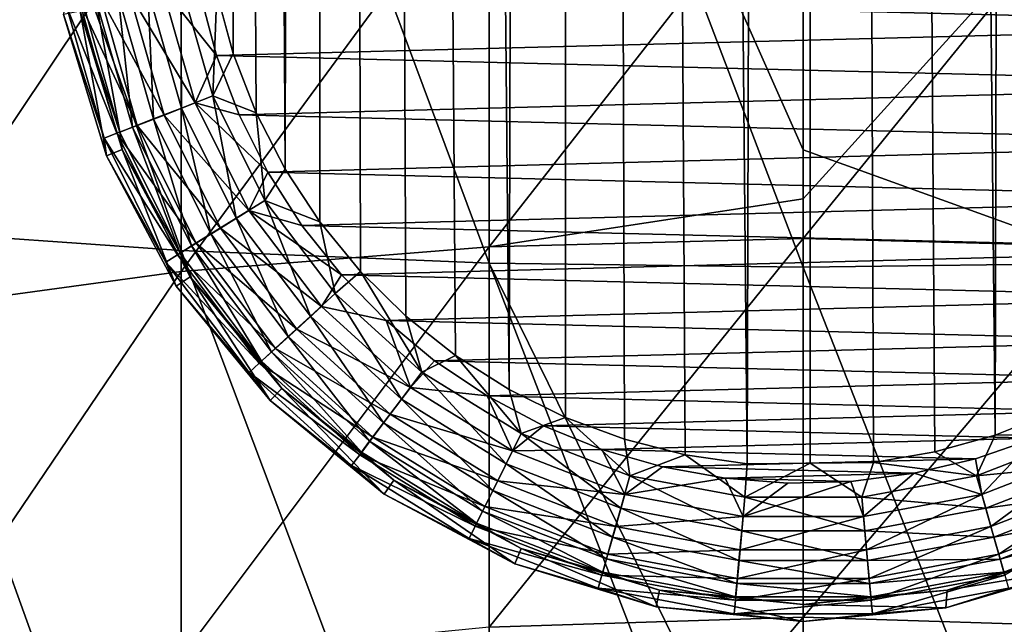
# Model space of a CAD drawing. Header units: metres. Extents: x -24 to 24, y -127 to 24.
# Tile 9 of 49: x -4.26 to 1.09, y -90.11 to -86.83. Entities that reach past the tile are written whole.
import ezdxf

# ---------------------------------------------------------------- set-up
doc = ezdxf.new("R2010")
doc.units = ezdxf.units.M
doc.layers.add('solid_12421051_071', color=7, linetype='CONTINUOUS')

msp = doc.modelspace()

# ---------------------------------------------------------------- linework, layer by layer
at = {"layer": 'solid_12421051_071'}
for points in [[(-1.597578, -88.83783, 173.498398), (-1.318603, 19.986082, 173.498917), (-2.639591, 19.855038, 173.495651)], [(-1.597578, -88.83783, 173.498398), (-1.291442, -88.990067, 173.498962), (-1.318603, 19.986082, 173.498917)], [(-0.305914, -89.241882, 173.499939), (0.014696, 19.985081, 173.498886), (-1.318603, 19.986082, 173.498917)], [(-0.641145, -89.192856, 173.499741), (-0.305914, -89.241882, 173.499939), (-1.318603, 19.986082, 173.498917)], [(-0.972105, -89.108276, 173.499405), (-0.641145, -89.192856, 173.499741), (-1.318603, 19.986082, 173.498917)], [(-1.291442, -88.990067, 173.498962), (-0.972105, -89.108276, 173.499405), (-1.318603, 19.986082, 173.498917)], [(-0.305914, -89.241882, 173.499939), (0.037328, -89.237907, 173.499924), (0.014696, 19.985081, 173.498886)], [(1.041759, -89.085258, 173.499329), (1.347994, 19.984081, 173.498871), (0.014696, 19.985081, 173.498886)], [(0.713882, -89.177353, 173.49968), (1.041759, -89.085258, 173.499329), (0.014696, 19.985081, 173.498886)], [(0.38057, -89.233932, 173.499908), (0.713882, -89.177353, 173.49968), (0.014696, 19.985081, 173.498886)], [(0.037328, -89.237907, 173.499924), (0.38057, -89.233932, 173.499908), (0.014696, 19.985081, 173.498886)], [(1.041759, -89.085258, 173.499329), (1.355887, -88.961349, 173.498856), (1.347994, 19.984081, 173.498871)], [(-2.815412, -87.64093, 173.495041), (-2.639591, 19.855038, 173.495651), (-3.259604, -22.351816, 173.493362)], [(-2.815412, -87.64093, 173.495041), (-2.626993, -87.927307, 173.495682), (-2.639591, 19.855038, 173.495651)], [(-1.890448, -88.652382, 173.497772), (-1.597578, -88.83783, 173.498398), (-2.639591, 19.855038, 173.495651)], [(-2.159515, -88.439171, 173.497086), (-1.890448, -88.652382, 173.497772), (-2.639591, 19.855038, 173.495651)], [(-2.405961, -88.195961, 173.496384), (-2.159515, -88.439171, 173.497086), (-2.639591, 19.855038, 173.495651)], [(-2.626993, -87.927307, 173.495682), (-2.405961, -88.195961, 173.496384), (-2.639591, 19.855038, 173.495651)], [(-2.97338, -87.333168, 173.494476), (-2.815412, -87.64093, 173.495041), (-3.259604, -22.351816, 173.493362)], [(-3.098186, -87.011803, 173.494003), (-2.97338, -87.333168, 173.494476), (-3.259604, -22.351816, 173.493362)], [(-3.186819, -86.68412, 173.493652), (-3.098186, -87.011803, 173.494003), (-3.259604, -22.351816, 173.493362)], [(-3.380791, -88.082542, 127.376251), (-3.380791, -83.658752, 128.004242), (-4.98498, -83.602608, 127.408554)], [(-3.380791, -88.082542, 127.376251), (-4.98498, -83.602608, 127.408554), (-4.98498, -87.970688, 126.788467)], [(-1.707778, -88.150581, 127.73378), (-1.707778, -83.692909, 128.366577), (-3.380791, -83.658752, 128.004242)], [(-1.707778, -88.150581, 127.73378), (-3.380791, -83.658752, 128.004242), (-3.380791, -88.082542, 127.376251)], [(-1.707778, -83.692909, 128.366577), (0, -87.53511, 127.970772), (0, -83.704369, 128.48819)], [(-1.707778, -83.692909, 128.366577), (0, -88.173416, 127.853767), (0, -87.53511, 127.970772)], [(-1.707778, -88.150581, 127.73378), (0, -88.173416, 127.853767), (-1.707778, -83.692909, 128.366577)], [(1.707778, -88.150581, 127.73378), (1.707778, -83.692909, 128.366577), (0, -83.704369, 128.48819)], [(0, -87.53511, 127.970772), (1.707778, -88.150581, 127.73378), (0, -83.704369, 128.48819)], [(-1.707778, -85.915558, 103.868492), (-1.707778, -88.062187, 103.135231), (-3.380791, -88.195892, 103.473717)], [(-3.380791, -86.016876, 104.218048), (-1.707778, -85.915558, 103.868492), (-3.380791, -88.195892, 103.473717)], [(-1.707778, -88.062187, 103.135231), (0, -85.881554, 103.751183), (0, -87.800827, 103.105927)], [(-1.707778, -85.915558, 103.868492), (0, -85.881554, 103.751183), (-1.707778, -88.062187, 103.135231)], [(0, -85.881554, 103.751183), (1.707778, -85.915558, 103.868492), (0, -87.800827, 103.105927)], [(1.707778, -85.915558, 103.868492), (1.707778, -88.062187, 103.135231), (0, -88.017311, 103.021629)], [(1.707778, -85.915558, 103.868492), (0, -88.017311, 103.021629), (0, -87.800827, 103.105927)], [(-3.380791, -86.016876, 104.218048), (-3.380791, -88.195892, 103.473717), (-4.98498, -88.41571, 104.030205)], [(-4.98498, -86.183449, 104.792725), (-3.380791, -86.016876, 104.218048), (-4.98498, -88.41571, 104.030205)], [(3.306764, -86.51767, 161.5), (3.236441, -86.855606, 161.5), (-3.275068, -86.693214, 161.5)], [(-3.562071, -86.665375, 173.397568), (-3.722049, -86.695374, 173.274323), (-3.530812, -87.367241, 173.275177)], [(-3.482985, -86.651085, 161.525833), (-3.304044, -87.279991, 161.525833), (-3.661778, -86.684502, 161.601669)], [(-3.382372, -86.631729, 173.470581), (-3.562071, -86.665375, 173.397568), (-3.379054, -87.308258, 173.398361)], [(-3.379054, -87.308258, 173.398361), (-3.562071, -86.665375, 173.397568), (-3.530812, -87.367241, 173.275177)], [(-3.482985, -86.651085, 161.525833), (-3.275068, -86.693214, 161.5), (-3.187974, -87.023132, 161.5)], [(-3.482985, -86.651085, 161.525833), (-3.187974, -87.023132, 161.5), (-3.304044, -87.279991, 161.525833)], [(-3.208589, -87.242104, 173.471298), (-3.186819, -86.68412, 173.493652), (-3.382372, -86.631729, 173.470581)], [(-3.208589, -87.242104, 173.471298), (-3.382372, -86.631729, 173.470581), (-3.379054, -87.308258, 173.398361)], [(-3.814983, -86.713142, 161.722275), (-3.618986, -87.402, 161.722275), (-3.932022, -86.735023, 161.879303)], [(-3.843425, -86.718185, 173.111725), (-3.915443, -86.731781, 172.928986), (-3.714268, -87.438835, 172.929916)], [(-3.722049, -86.695374, 173.274323), (-3.843425, -86.718185, 173.111725), (-3.645951, -87.412094, 173.112625)], [(-3.645951, -87.412094, 173.112625), (-3.843425, -86.718185, 173.111725), (-3.714268, -87.438835, 172.929916)], [(-3.661778, -86.684502, 161.601669), (-3.473652, -87.345703, 161.601669), (-3.814983, -86.713142, 161.722275)], [(-3.473652, -87.345703, 161.601669), (-3.618986, -87.402, 161.722275), (-3.814983, -86.713142, 161.722275)], [(-3.530812, -87.367241, 173.275177), (-3.722049, -86.695374, 173.274323), (-3.645951, -87.412094, 173.112625)], [(-3.304044, -87.279991, 161.525833), (-3.473652, -87.345703, 161.601669), (-3.661778, -86.684502, 161.601669)], [(3.236441, -86.855606, 161.5), (-3.187974, -87.023132, 161.5), (-3.275068, -86.693214, 161.5)], [(-3.208589, -87.242104, 173.471298), (-3.098186, -87.011803, 173.494003), (-3.186819, -86.68412, 173.493652)], [(-4.004813, -86.748627, 162.06192), (-3.799063, -87.471764, 162.06192), (-4.019376, -86.799507, 162.256546)], [(-3.932022, -86.735023, 161.879303), (-3.730011, -87.445015, 161.879303), (-4.004813, -86.748627, 162.06192)], [(-3.730011, -87.445015, 161.879303), (-3.799063, -87.471764, 162.06192), (-4.004813, -86.748627, 162.06192)], [(-3.618986, -87.402, 161.722275), (-3.730011, -87.445015, 161.879303), (-3.932022, -86.735023, 161.879303)], [(-3.714268, -87.438835, 172.929916), (-3.915443, -86.731781, 172.928986), (-3.929556, -86.781631, 172.750595)], [(-3.929556, -86.781631, 172.750595), (-4.019376, -86.799507, 162.256546), (-3.786169, -87.568283, 162.256546)], [(-3.799063, -87.471764, 162.06192), (-3.786169, -87.568283, 162.256546), (-4.019376, -86.799507, 162.256546)], [(-3.701556, -87.533226, 172.75148), (-3.929556, -86.781631, 172.750595), (-3.786169, -87.568283, 162.256546)], [(-3.714268, -87.438835, 172.929916), (-3.929556, -86.781631, 172.750595), (-3.701556, -87.533226, 172.75148)], [(3.236441, -86.855606, 161.5), (3.133017, -87.180756, 161.5), (-3.187974, -87.023132, 161.5)], [(-3.304044, -87.279991, 161.525833), (-3.187974, -87.023132, 161.5), (-3.065471, -87.345108, 161.5)], [(-3.208589, -87.242104, 173.471298), (-2.97338, -87.333168, 173.494476), (-3.098186, -87.011803, 173.494003)], [(3.133017, -87.180756, 161.5), (-3.065471, -87.345108, 161.5), (-3.187974, -87.023132, 161.5)], [(3.133017, -87.180756, 161.5), (2.994625, -87.496208, 161.5), (-3.065471, -87.345108, 161.5)], [(-3.208589, -87.242104, 173.471298), (-3.379054, -87.308258, 173.398361), (-3.081024, -87.906227, 173.399551)], [(-2.925594, -87.809837, 173.472382), (-2.97338, -87.333168, 173.494476), (-3.208589, -87.242104, 173.471298)], [(-2.925594, -87.809837, 173.472382), (-3.208589, -87.242104, 173.471298), (-3.081024, -87.906227, 173.399551)], [(-3.379054, -87.308258, 173.398361), (-3.530812, -87.367241, 173.275177), (-3.219397, -87.992172, 173.276459)], [(-3.304044, -87.279991, 161.525833), (-3.012588, -87.865318, 161.525833), (-3.473652, -87.345703, 161.601669)], [(-3.081024, -87.906227, 173.399551), (-3.379054, -87.308258, 173.398361), (-3.219397, -87.992172, 173.276459)], [(-3.304044, -87.279991, 161.525833), (-3.065471, -87.345108, 161.5), (-2.909267, -87.655952, 161.5)], [(-3.304044, -87.279991, 161.525833), (-2.909267, -87.655952, 161.5), (-3.012588, -87.865318, 161.525833)], [(-3.530812, -87.367241, 173.275177), (-3.645951, -87.412094, 173.112625), (-3.324381, -88.057526, 173.113983)], [(-3.473652, -87.345703, 161.601669), (-3.167235, -87.961067, 161.601669), (-3.618986, -87.402, 161.722275)], [(-3.219397, -87.992172, 173.276459), (-3.530812, -87.367241, 173.275177), (-3.324381, -88.057526, 173.113983)], [(-3.012588, -87.865318, 161.525833), (-3.167235, -87.961067, 161.601669), (-3.473652, -87.345703, 161.601669)], [(2.994625, -87.496208, 161.5), (-2.909267, -87.655952, 161.5), (-3.065471, -87.345108, 161.5)], [(-2.925594, -87.809837, 173.472382), (-2.815412, -87.64093, 173.495041), (-2.97338, -87.333168, 173.494476)], [(-3.618986, -87.402, 161.722275), (-3.299748, -88.043121, 161.722275), (-3.730011, -87.445015, 161.879303)], [(-3.645951, -87.412094, 173.112625), (-3.714268, -87.438835, 172.929916), (-3.386672, -88.096481, 172.93132)], [(-3.324381, -88.057526, 173.113983), (-3.645951, -87.412094, 173.112625), (-3.386672, -88.096481, 172.93132)], [(-3.167235, -87.961067, 161.601669), (-3.299748, -88.043121, 161.722275), (-3.618986, -87.402, 161.722275)], [(-3.730011, -87.445015, 161.879303), (-3.40098, -88.105797, 161.879303), (-3.799063, -87.471764, 162.06192)], [(-3.799063, -87.471764, 162.06192), (-3.463941, -88.144783, 162.06192), (-3.786169, -87.568283, 162.256546)], [(-3.40098, -88.105797, 161.879303), (-3.463941, -88.144783, 162.06192), (-3.799063, -87.471764, 162.06192)], [(-3.299748, -88.043121, 161.722275), (-3.40098, -88.105797, 161.879303), (-3.730011, -87.445015, 161.879303)], [(-3.386672, -88.096481, 172.93132), (-3.714268, -87.438835, 172.929916), (-3.701556, -87.533226, 172.75148)], [(2.994625, -87.496208, 161.5), (2.823132, -87.798866, 161.5), (-2.909267, -87.655952, 161.5)], [(-3.701556, -87.533226, 172.75148), (-3.786169, -87.568283, 162.256546), (-3.407462, -88.276794, 162.256546)], [(-3.463941, -88.144783, 162.06192), (-3.407462, -88.276794, 162.256546), (-3.786169, -87.568283, 162.256546)], [(-3.331309, -88.225899, 172.752426), (-3.701556, -87.533226, 172.75148), (-3.407462, -88.276794, 162.256546)], [(-3.386672, -88.096481, 172.93132), (-3.701556, -87.533226, 172.75148), (-3.331309, -88.225899, 172.752426)], [(0, -87.53511, 127.970772), (0, -88.173416, 127.853767), (1.707778, -88.150581, 127.73378)], [(-3.012588, -87.865318, 161.525833), (-2.909267, -87.655952, 161.5), (-2.724487, -87.946053, 161.5)], [(-2.925594, -87.809837, 173.472382), (-2.626993, -87.927307, 173.495682), (-2.815412, -87.64093, 173.495041)], [(2.823132, -87.798866, 161.5), (-2.724487, -87.946053, 161.5), (-2.909267, -87.655952, 161.5)], [(-2.925594, -87.809837, 173.472382), (-3.081024, -87.906227, 173.399551), (-2.678088, -88.439453, 173.400986)], [(-2.542986, -88.316093, 173.473679), (-2.626993, -87.927307, 173.495682), (-2.925594, -87.809837, 173.472382)], [(-2.542986, -88.316093, 173.473679), (-2.925594, -87.809837, 173.472382), (-2.678088, -88.439453, 173.400986)], [(2.823132, -87.798866, 161.5), (2.624133, -88.079391, 161.5), (-2.724487, -87.946053, 161.5)], [(-1.707778, -88.062187, 103.135231), (0, -87.800827, 103.105927), (0, -88.017311, 103.021629)], [(-3.012588, -87.865318, 161.525833), (-2.618542, -88.387115, 161.525833), (-3.167235, -87.961067, 161.601669)], [(-3.012588, -87.865318, 161.525833), (-2.724487, -87.946053, 161.5), (-2.510283, -88.214722, 161.5)], [(-3.012588, -87.865318, 161.525833), (-2.510283, -88.214722, 161.5), (-2.618542, -88.387115, 161.525833)], [(-3.081024, -87.906227, 173.399551), (-3.219397, -87.992172, 173.276459), (-2.798365, -88.549438, 173.278015)], [(-2.678088, -88.439453, 173.400986), (-3.081024, -87.906227, 173.399551), (-2.798365, -88.549438, 173.278015)], [(2.624133, -88.079391, 161.5), (-2.510283, -88.214722, 161.5), (-2.724487, -87.946053, 161.5)], [(-2.542986, -88.316093, 173.473679), (-2.405961, -88.195961, 173.496384), (-2.626993, -87.927307, 173.495682)], [(-4.98498, -87.970688, 126.788467), (-4.98498, -92.261208, 125.760811), (-3.380791, -92.42778, 126.335487)], [(-3.380791, -88.082542, 127.376251), (-4.98498, -87.970688, 126.788467), (-3.380791, -92.42778, 126.335487)], [(-3.219397, -87.992172, 173.276459), (-3.324381, -88.057526, 173.113983), (-2.889619, -88.633064, 173.115631)], [(-3.167235, -87.961067, 161.601669), (-2.752961, -88.509659, 161.601669), (-3.299748, -88.043121, 161.722275)], [(-2.798365, -88.549438, 173.278015), (-3.219397, -87.992172, 173.276459), (-2.889619, -88.633064, 173.115631)], [(-2.618542, -88.387115, 161.525833), (-2.752961, -88.509659, 161.601669), (-3.167235, -87.961067, 161.601669)], [(-3.299748, -88.043121, 161.722275), (-2.868142, -88.614655, 161.722275), (-3.40098, -88.105797, 161.879303)], [(-3.324381, -88.057526, 173.113983), (-3.386672, -88.096481, 172.93132), (-2.943764, -88.68293, 172.933014)], [(-1.707778, -88.062187, 103.135231), (-1.707778, -90.13044, 102.20356), (-3.380791, -90.295357, 102.528)], [(-3.380791, -88.195892, 103.473717), (-1.707778, -88.062187, 103.135231), (-3.380791, -90.295357, 102.528)], [(-2.889619, -88.633064, 173.115631), (-3.324381, -88.057526, 173.113983), (-2.943764, -88.68293, 172.933014)], [(-2.752961, -88.509659, 161.601669), (-2.868142, -88.614655, 161.722275), (-3.299748, -88.043121, 161.722275)], [(-1.707778, -90.13044, 102.20356), (0, -88.017311, 103.021629), (0, -90.075096, 102.094681)], [(-1.707778, -88.062187, 103.135231), (0, -88.017311, 103.021629), (-1.707778, -90.13044, 102.20356)], [(1.707778, -88.062187, 103.135231), (0, -90.075096, 102.094681), (0, -88.017311, 103.021629)], [(1.707778, -88.062187, 103.135231), (1.707778, -90.13044, 102.20356), (0, -90.075096, 102.094681)], [(-3.40098, -88.105797, 161.879303), (-2.956133, -88.69487, 161.879303), (-3.463941, -88.144783, 162.06192)], [(-2.868142, -88.614655, 161.722275), (-2.956133, -88.69487, 161.879303), (-3.40098, -88.105797, 161.879303)], [(-2.943764, -88.68293, 172.933014), (-3.386672, -88.096481, 172.93132), (-3.331309, -88.225899, 172.752426)], [(-3.380791, -88.082542, 127.376251), (-3.380791, -92.42778, 126.335487), (-1.707778, -92.529099, 126.685043)], [(-1.707778, -88.150581, 127.73378), (-3.380791, -88.082542, 127.376251), (-1.707778, -92.529099, 126.685043)], [(2.624133, -88.079391, 161.5), (2.396815, -88.337051, 161.5), (-2.510283, -88.214722, 161.5)], [(-3.463941, -88.144783, 162.06192), (-3.010858, -88.744759, 162.06192), (-3.407462, -88.276794, 162.256546)], [(-2.956133, -88.69487, 161.879303), (-3.010858, -88.744759, 162.06192), (-3.463941, -88.144783, 162.06192)], [(-1.707778, -88.150581, 127.73378), (0, -92.563103, 126.802361), (0, -91.623314, 127.064438)], [(-1.707778, -88.150581, 127.73378), (-1.707778, -92.529099, 126.685043), (0, -92.563103, 126.802361)], [(-1.707778, -88.150581, 127.73378), (0, -91.623314, 127.064438), (0, -88.173416, 127.853767)], [(1.707778, -88.150581, 127.73378), (0, -88.173416, 127.853767), (1.707778, -92.529099, 126.685043)], [(-3.380791, -88.195892, 103.473717), (-3.380791, -90.295357, 102.528), (-4.98498, -90.566475, 103.061378)], [(-4.98498, -88.41571, 104.030205), (-3.380791, -88.195892, 103.473717), (-4.98498, -90.566475, 103.061378)], [(-2.618542, -88.387115, 161.525833), (-2.510283, -88.214722, 161.5), (-2.267503, -88.462662, 161.5)], [(-2.073712, -88.743538, 173.475037), (-2.405961, -88.195961, 173.496384), (-2.542986, -88.316093, 173.473679)], [(2.396815, -88.337051, 161.5), (-2.267503, -88.462662, 161.5), (-2.510283, -88.214722, 161.5)], [(-2.073712, -88.743538, 173.475037), (-2.159515, -88.439171, 173.497086), (-2.405961, -88.195961, 173.496384)], [(0, -88.173416, 127.853767), (0, -91.623314, 127.064438), (1.707778, -92.529099, 126.685043)], [(-3.331309, -88.225899, 172.752426), (-3.407462, -88.276794, 162.256546), (-2.897809, -88.897812, 162.256546)], [(-3.010858, -88.744759, 162.06192), (-2.897809, -88.897812, 162.256546), (-3.407462, -88.276794, 162.256546)], [(-2.833042, -88.833023, 172.753403), (-3.331309, -88.225899, 172.752426), (-2.897809, -88.897812, 162.256546)], [(-2.943764, -88.68293, 172.933014), (-3.331309, -88.225899, 172.752426), (-2.833042, -88.833023, 172.753403)], [(-2.542986, -88.316093, 173.473679), (-2.678088, -88.439453, 173.400986), (-2.183883, -88.889664, 173.402466)], [(-2.073712, -88.743538, 173.475037), (-2.542986, -88.316093, 173.473679), (-2.183883, -88.889664, 173.402466)], [(2.396815, -88.337051, 161.5), (2.141992, -88.572571, 161.5), (-2.267503, -88.462662, 161.5)], [(-2.678088, -88.439453, 173.400986), (-2.798365, -88.549438, 173.278015), (-2.281964, -89.019943, 173.279617)], [(-2.618542, -88.387115, 161.525833), (-2.135325, -88.827629, 161.525833), (-2.752961, -88.509659, 161.601669)], [(-2.183883, -88.889664, 173.402466), (-2.678088, -88.439453, 173.400986), (-2.281964, -89.019943, 173.279617)], [(-2.618542, -88.387115, 161.525833), (-2.267503, -88.462662, 161.5), (-2.135325, -88.827629, 161.525833)], [(-2.073712, -88.743538, 173.475037), (-1.890448, -88.652382, 173.497772), (-2.159515, -88.439171, 173.497086)], [(2.141992, -88.572571, 161.5), (-2.003825, -88.682304, 161.5), (-2.267503, -88.462662, 161.5)], [(-2.135325, -88.827629, 161.525833), (-2.267503, -88.462662, 161.5), (-2.003825, -88.682304, 161.5)], [(-2.752961, -88.509659, 161.601669), (-2.244939, -88.972778, 161.601669), (-2.868142, -88.614655, 161.722275)], [(-2.135325, -88.827629, 161.525833), (-2.244939, -88.972778, 161.601669), (-2.752961, -88.509659, 161.601669)], [(-2.798365, -88.549438, 173.278015), (-2.889619, -88.633064, 173.115631), (-2.356378, -89.119011, 173.11734)], [(-2.281964, -89.019943, 173.279617), (-2.798365, -88.549438, 173.278015), (-2.356378, -89.119011, 173.11734)], [(2.141992, -88.572571, 161.5), (1.867706, -88.778809, 161.5), (-2.003825, -88.682304, 161.5)], [(-2.868142, -88.614655, 161.722275), (-2.338865, -89.09716, 161.722275), (-2.956133, -88.69487, 161.879303)], [(-2.889619, -88.633064, 173.115631), (-2.943764, -88.68293, 172.933014), (-2.400531, -89.17807, 172.934769)], [(-2.356378, -89.119011, 173.11734), (-2.889619, -88.633064, 173.115631), (-2.400531, -89.17807, 172.934769)], [(-2.244939, -88.972778, 161.601669), (-2.338865, -89.09716, 161.722275), (-2.868142, -88.614655, 161.722275)], [(-1.533838, -89.077515, 173.476242), (-1.890448, -88.652382, 173.497772), (-2.073712, -88.743538, 173.475037)], [(-1.533838, -89.077515, 173.476242), (-1.597578, -88.83783, 173.498398), (-1.890448, -88.652382, 173.497772)], [(-2.956133, -88.69487, 161.879303), (-2.410618, -89.192177, 161.879303), (-3.010858, -88.744759, 162.06192)], [(-2.338865, -89.09716, 161.722275), (-2.410618, -89.192177, 161.879303), (-2.956133, -88.69487, 161.879303)], [(-2.400531, -89.17807, 172.934769), (-2.943764, -88.68293, 172.933014), (-2.833042, -88.833023, 172.753403)], [(-2.135325, -88.827629, 161.525833), (-2.003825, -88.682304, 161.5), (-1.718653, -88.872787, 161.5)], [(1.867706, -88.778809, 161.5), (-1.718653, -88.872787, 161.5), (-2.003825, -88.682304, 161.5)], [(-3.010858, -88.744759, 162.06192), (-2.455244, -89.251266, 162.06192), (-2.897809, -88.897812, 162.256546)], [(-2.410618, -89.192177, 161.879303), (-2.455244, -89.251266, 162.06192), (-3.010858, -88.744759, 162.06192)], [(-2.073712, -88.743538, 173.475037), (-2.183883, -88.889664, 173.402466), (-1.615327, -89.241425, 173.403809)], [(-1.533838, -89.077515, 173.476242), (-2.073712, -88.743538, 173.475037), (-1.615327, -89.241425, 173.403809)], [(1.867706, -88.778809, 161.5), (1.573405, -88.954834, 161.5), (-1.718653, -88.872787, 161.5)], [(-2.833042, -88.833023, 172.753403), (-2.897809, -88.897812, 162.256546), (-2.276793, -89.407463, 162.256546)], [(-2.225904, -89.331284, 172.754364), (-2.833042, -88.833023, 172.753403), (-2.276793, -89.407463, 162.256546)], [(-2.400531, -89.17807, 172.934769), (-2.833042, -88.833023, 172.753403), (-2.225904, -89.331284, 172.754364)], [(-2.135325, -88.827629, 161.525833), (-1.579392, -89.171844, 161.525833), (-2.244939, -88.972778, 161.601669)], [(-2.135325, -88.827629, 161.525833), (-1.718653, -88.872787, 161.5), (-1.579392, -89.171844, 161.525833)], [(-1.533838, -89.077515, 173.476242), (-1.291442, -88.990067, 173.498962), (-1.597578, -88.83783, 173.498398)], [(-2.455244, -89.251266, 162.06192), (-2.276793, -89.407463, 162.256546), (-2.897809, -88.897812, 162.256546)], [(-2.183883, -88.889664, 173.402466), (-2.281964, -89.019943, 173.279617), (-1.687873, -89.387558, 173.281067)], [(-1.615327, -89.241425, 173.403809), (-2.183883, -88.889664, 173.402466), (-1.687873, -89.387558, 173.281067)], [(1.573405, -88.954834, 161.5), (-1.412582, -89.034973, 161.5), (-1.718653, -88.872787, 161.5)], [(-1.579392, -89.171844, 161.525833), (-1.718653, -88.872787, 161.5), (-1.412582, -89.034973, 161.5)], [(-2.244939, -88.972778, 161.601669), (-1.660468, -89.334671, 161.601669), (-2.338865, -89.09716, 161.722275)], [(-1.579392, -89.171844, 161.525833), (-1.660468, -89.334671, 161.601669), (-2.244939, -88.972778, 161.601669)], [(1.573405, -88.954834, 161.5), (1.259641, -89.101578, 161.5), (-1.412582, -89.034973, 161.5)], [(1.533466, -89.07769, 173.476242), (1.355887, -88.961349, 173.498856), (1.041759, -89.085258, 173.499329)], [(-2.281964, -89.019943, 173.279617), (-2.356378, -89.119011, 173.11734), (-1.742914, -89.498688, 173.118866)], [(-1.687873, -89.387558, 173.281067), (-2.281964, -89.019943, 173.279617), (-1.742914, -89.498688, 173.118866)], [(-0.94178, -89.306686, 173.477158), (-1.291442, -88.990067, 173.498962), (-1.533838, -89.077515, 173.476242)], [(-0.94178, -89.306686, 173.477158), (-0.972105, -89.108276, 173.499405), (-1.291442, -88.990067, 173.498962)], [(-1.533838, -89.077515, 173.476242), (-1.615327, -89.241425, 173.403809), (-0.991814, -89.482803, 173.404816)], [(-1.579392, -89.171844, 161.525833), (-1.412582, -89.034973, 161.5), (-1.095077, -89.163986, 161.5)], [(-0.94178, -89.306686, 173.477158), (-1.533838, -89.077515, 173.476242), (-0.991814, -89.482803, 173.404816)], [(1.259641, -89.101578, 161.5), (-1.095077, -89.163986, 161.5), (-1.412582, -89.034973, 161.5)], [(1.533466, -89.07769, 173.476242), (1.041759, -89.085258, 173.499329), (0.941382, -89.306808, 173.477158)], [(1.533466, -89.07769, 173.476242), (0.941382, -89.306808, 173.477158), (1.614935, -89.241608, 173.403809)], [(-2.338865, -89.09716, 161.722275), (-1.72994, -89.47419, 161.722275), (-2.410618, -89.192177, 161.879303)], [(-2.356378, -89.119011, 173.11734), (-2.400531, -89.17807, 172.934769), (-1.775572, -89.564934, 172.936356)], [(-1.742914, -89.498688, 173.118866), (-2.356378, -89.119011, 173.11734), (-1.775572, -89.564934, 172.936356)], [(-1.660468, -89.334671, 161.601669), (-1.72994, -89.47419, 161.722275), (-2.338865, -89.09716, 161.722275)], [(1.259641, -89.101578, 161.5), (0.936108, -89.214615, 161.5), (-1.095077, -89.163986, 161.5)], [(-0.94178, -89.306686, 173.477158), (-0.641145, -89.192856, 173.499741), (-0.972105, -89.108276, 173.499405)], [(0.941382, -89.306808, 173.477158), (1.041759, -89.085258, 173.499329), (0.713882, -89.177353, 173.49968)], [(0.969675, -89.408051, 161.525833), (0.936108, -89.214615, 161.5), (1.259641, -89.101578, 161.5)], [(0.969675, -89.408051, 161.525833), (1.259641, -89.101578, 161.5), (1.579392, -89.171844, 161.525833)], [(-1.775572, -89.564934, 172.936356), (-2.400531, -89.17807, 172.934769), (-2.225904, -89.331284, 172.754364)], [(-1.579392, -89.171844, 161.525833), (-0.969675, -89.408051, 161.525833), (-1.660468, -89.334671, 161.601669)], [(-1.579392, -89.171844, 161.525833), (-1.095077, -89.163986, 161.5), (-0.969675, -89.408051, 161.525833)], [(0.936108, -89.214615, 161.5), (-0.76577, -89.258827, 161.5), (-1.095077, -89.163986, 161.5)], [(-0.969675, -89.408051, 161.525833), (-1.095077, -89.163986, 161.5), (-0.76577, -89.258827, 161.5)], [(0.941382, -89.306808, 173.477158), (0.713882, -89.177353, 173.49968), (0.38057, -89.233932, 173.499908)], [(0.969675, -89.408051, 161.525833), (1.579392, -89.171844, 161.525833), (1.019451, -89.583, 161.601669)], [(1.579392, -89.171844, 161.525833), (1.660468, -89.334671, 161.601669), (1.019451, -89.583, 161.601669)], [(-2.410618, -89.192177, 161.879303), (-1.783012, -89.580772, 161.879303), (-2.455244, -89.251266, 162.06192)], [(-1.72994, -89.47419, 161.722275), (-1.783012, -89.580772, 161.879303), (-2.410618, -89.192177, 161.879303)], [(-1.615327, -89.241425, 173.403809), (-1.687873, -89.387558, 173.281067), (-1.036358, -89.639824, 173.28215)], [(-0.991814, -89.482803, 173.404816), (-1.615327, -89.241425, 173.403809), (-1.036358, -89.639824, 173.28215)], [(-0.317671, -89.423302, 173.477646), (-0.641145, -89.192856, 173.499741), (-0.94178, -89.306686, 173.477158)], [(0.936108, -89.214615, 161.5), (0.602489, -89.292923, 161.5), (-0.76577, -89.258827, 161.5)], [(-0.317671, -89.423302, 173.477646), (-0.305914, -89.241882, 173.499939), (-0.641145, -89.192856, 173.499741)], [(-0.317671, -89.423302, 173.477646), (0.037328, -89.237907, 173.499924), (-0.305914, -89.241882, 173.499939)], [(0.317257, -89.423347, 173.477646), (0.037328, -89.237907, 173.499924), (-0.317671, -89.423302, 173.477646)], [(0.317257, -89.423347, 173.477646), (0.38057, -89.233932, 173.499908), (0.037328, -89.237907, 173.499924)], [(0.941382, -89.306808, 173.477158), (0.38057, -89.233932, 173.499908), (0.317257, -89.423347, 173.477646)], [(0.969675, -89.408051, 161.525833), (0.602489, -89.292923, 161.5), (0.936108, -89.214615, 161.5)], [(0.941382, -89.306808, 173.477158), (0.991395, -89.482933, 173.404816), (1.614935, -89.241608, 173.403809)], [(1.614935, -89.241608, 173.403809), (0.991395, -89.482933, 173.404816), (1.687464, -89.387756, 173.281067)], [(-2.455244, -89.251266, 162.06192), (-1.81602, -89.647057, 162.06192), (-2.276793, -89.407463, 162.256546)], [(-1.783012, -89.580772, 161.879303), (-1.81602, -89.647057, 162.06192), (-2.455244, -89.251266, 162.06192)], [(-0.969675, -89.408051, 161.525833), (-0.76577, -89.258827, 161.5), (-0.425028, -89.320488, 161.5)], [(0.602489, -89.292923, 161.5), (-0.425028, -89.320488, 161.5), (-0.76577, -89.258827, 161.5)], [(0.602489, -89.292923, 161.5), (0.259101, -89.33754, 161.5), (-0.425028, -89.320488, 161.5)], [(0.326936, -89.528198, 161.525833), (0.259101, -89.33754, 161.5), (0.602489, -89.292923, 161.5)], [(0.326936, -89.528198, 161.525833), (0.602489, -89.292923, 161.5), (0.969675, -89.408051, 161.525833)], [(-2.225904, -89.331284, 172.754364), (-2.276793, -89.407463, 162.256546), (-1.568283, -89.786171, 162.256546)], [(-1.533228, -89.701523, 172.75528), (-2.225904, -89.331284, 172.754364), (-1.568283, -89.786171, 162.256546)], [(-1.775572, -89.564934, 172.936356), (-2.225904, -89.331284, 172.754364), (-1.533228, -89.701523, 172.75528)], [(-1.660468, -89.334671, 161.601669), (-1.019451, -89.583, 161.601669), (-1.72994, -89.47419, 161.722275)], [(-0.969675, -89.408051, 161.525833), (-1.019451, -89.583, 161.601669), (-1.660468, -89.334671, 161.601669)], [(-0.94178, -89.306686, 173.477158), (-0.991814, -89.482803, 173.404816), (-0.334548, -89.605629, 173.40535)], [(-0.969675, -89.408051, 161.525833), (-0.425028, -89.320488, 161.5), (-0.326936, -89.528198, 161.525833)], [(-0.317671, -89.423302, 173.477646), (-0.94178, -89.306686, 173.477158), (-0.334548, -89.605629, 173.40535)], [(0.259101, -89.33754, 161.5), (-0.083414, -89.347084, 161.5), (-0.425028, -89.320488, 161.5)], [(-0.326936, -89.528198, 161.525833), (-0.425028, -89.320488, 161.5), (-0.083414, -89.347084, 161.5)], [(-0.326936, -89.528198, 161.525833), (-0.083414, -89.347084, 161.5), (0.259101, -89.33754, 161.5)], [(-0.326936, -89.528198, 161.525833), (0.259101, -89.33754, 161.5), (0.326936, -89.528198, 161.525833)], [(0.941382, -89.306808, 173.477158), (0.317257, -89.423347, 173.477646), (0.991395, -89.482933, 173.404816)], [(1.019451, -89.583, 161.601669), (1.660468, -89.334671, 161.601669), (1.062104, -89.73291, 161.722275)], [(1.660468, -89.334671, 161.601669), (1.72994, -89.47419, 161.722275), (1.062104, -89.73291, 161.722275)], [(-1.687873, -89.387558, 173.281067), (-1.742914, -89.498688, 173.118866), (-1.070153, -89.759224, 173.12001)], [(-1.036358, -89.639824, 173.28215), (-1.687873, -89.387558, 173.281067), (-1.070153, -89.759224, 173.12001)], [(0.991395, -89.482933, 173.404816), (1.03592, -89.639954, 173.28215), (1.687464, -89.387756, 173.281067)], [(1.687464, -89.387756, 173.281067), (1.03592, -89.639954, 173.28215), (1.742491, -89.498886, 173.118866)], [(-1.81602, -89.647057, 162.06192), (-1.568283, -89.786171, 162.256546), (-2.276793, -89.407463, 162.256546)], [(-0.969675, -89.408051, 161.525833), (-0.326936, -89.528198, 161.525833), (-1.019451, -89.583, 161.601669)], [(-0.317671, -89.423302, 173.477646), (-0.334548, -89.605629, 173.40535), (0.334112, -89.605675, 173.40535)], [(0.317257, -89.423347, 173.477646), (-0.317671, -89.423302, 173.477646), (0.334112, -89.605675, 173.40535)], [(0.317257, -89.423347, 173.477646), (0.334112, -89.605675, 173.40535), (0.991395, -89.482933, 173.404816)], [(0.326936, -89.528198, 161.525833), (0.969675, -89.408051, 161.525833), (0.343719, -89.709312, 161.601669)], [(0.969675, -89.408051, 161.525833), (1.019451, -89.583, 161.601669), (0.343719, -89.709312, 161.601669)], [(-1.72994, -89.47419, 161.722275), (-1.062104, -89.73291, 161.722275), (-1.783012, -89.580772, 161.879303)], [(-1.742914, -89.498688, 173.118866), (-1.775572, -89.564934, 172.936356), (-1.090205, -89.830406, 172.937546)], [(-1.070153, -89.759224, 173.12001), (-1.742914, -89.498688, 173.118866), (-1.090205, -89.830406, 172.937546)], [(-1.019451, -89.583, 161.601669), (-1.062104, -89.73291, 161.722275), (-1.72994, -89.47419, 161.722275)], [(-0.991814, -89.482803, 173.404816), (-1.036358, -89.639824, 173.28215), (-0.349573, -89.768181, 173.28273)], [(-0.334548, -89.605629, 173.40535), (-0.991814, -89.482803, 173.404816), (-0.349573, -89.768181, 173.28273)], [(0.991395, -89.482933, 173.404816), (0.334112, -89.605675, 173.40535), (1.03592, -89.639954, 173.28215)], [(1.03592, -89.639954, 173.28215), (1.069701, -89.759361, 173.12001), (1.742491, -89.498886, 173.118866)], [(1.062104, -89.73291, 161.722275), (1.72994, -89.47419, 161.722275), (1.094688, -89.847427, 161.879303)], [(1.742491, -89.498886, 173.118866), (1.069701, -89.759361, 173.12001), (1.775142, -89.56514, 172.936356)], [(-0.326936, -89.528198, 161.525833), (-0.343719, -89.709312, 161.601669), (-1.019451, -89.583, 161.601669)], [(0.326936, -89.528198, 161.525833), (0.343719, -89.709312, 161.601669), (-0.343719, -89.709312, 161.601669)], [(-0.326936, -89.528198, 161.525833), (0.326936, -89.528198, 161.525833), (-0.343719, -89.709312, 161.601669)], [(-1.783012, -89.580772, 161.879303), (-1.094688, -89.847427, 161.879303), (-1.81602, -89.647057, 162.06192)], [(-1.062104, -89.73291, 161.722275), (-1.094688, -89.847427, 161.879303), (-1.783012, -89.580772, 161.879303)], [(-1.090205, -89.830406, 172.937546), (-1.775572, -89.564934, 172.936356), (-1.533228, -89.701523, 172.75528)], [(-1.019451, -89.583, 161.601669), (-0.343719, -89.709312, 161.601669), (-1.062104, -89.73291, 161.722275)], [(-0.334548, -89.605629, 173.40535), (-0.349573, -89.768181, 173.28273), (0.349117, -89.768234, 173.28273)], [(0.334112, -89.605675, 173.40535), (-0.334548, -89.605629, 173.40535), (0.349117, -89.768234, 173.28273)], [(0.334112, -89.605675, 173.40535), (0.349117, -89.768234, 173.28273), (1.03592, -89.639954, 173.28215)], [(0.343719, -89.709312, 161.601669), (1.019451, -89.583, 161.601669), (0.3581, -89.86451, 161.722275)], [(1.019451, -89.583, 161.601669), (1.062104, -89.73291, 161.722275), (0.3581, -89.86451, 161.722275)], [(1.069701, -89.759361, 173.12001), (1.089745, -89.830544, 172.937546), (1.775142, -89.56514, 172.936356)], [(1.775142, -89.56514, 172.936356), (1.089745, -89.830544, 172.937546), (1.53323, -89.701523, 172.754974)], [(-1.81602, -89.647057, 162.06192), (-1.114953, -89.918655, 162.06192), (-1.568283, -89.786171, 162.256546)], [(-1.094688, -89.847427, 161.879303), (-1.114953, -89.918655, 162.06192), (-1.81602, -89.647057, 162.06192)], [(-1.036358, -89.639824, 173.28215), (-1.070153, -89.759224, 173.12001), (-0.360973, -89.891792, 173.120636)], [(-0.349573, -89.768181, 173.28273), (-1.036358, -89.639824, 173.28215), (-0.360973, -89.891792, 173.120636)], [(1.03592, -89.639954, 173.28215), (0.349117, -89.768234, 173.28273), (1.069701, -89.759361, 173.12001)], [(-1.533228, -89.701523, 172.75528), (-1.568283, -89.786171, 162.256546), (-0.799504, -90.019379, 162.256546)], [(-0.781633, -89.929504, 172.756104), (-1.533228, -89.701523, 172.75528), (-0.799504, -90.019379, 162.256546)], [(-1.090205, -89.830406, 172.937546), (-1.533228, -89.701523, 172.75528), (-0.781633, -89.929504, 172.756104)], [(-0.343719, -89.709312, 161.601669), (-0.3581, -89.86451, 161.722275), (-1.062104, -89.73291, 161.722275)], [(0.343719, -89.709312, 161.601669), (0.3581, -89.86451, 161.722275), (-0.3581, -89.86451, 161.722275)], [(-0.343719, -89.709312, 161.601669), (0.343719, -89.709312, 161.601669), (-0.3581, -89.86451, 161.722275)], [(1.53323, -89.701523, 172.754974), (0.781633, -89.929512, 172.75592), (1.520952, -89.805428, 162.256546)], [(1.089745, -89.830544, 172.937546), (0.781633, -89.929512, 172.75592), (1.53323, -89.701523, 172.754974)], [(-1.062104, -89.73291, 161.722275), (-0.3581, -89.86451, 161.722275), (-1.094688, -89.847427, 161.879303)], [(-1.070153, -89.759224, 173.12001), (-1.090205, -89.830406, 172.937546), (-0.367737, -89.965485, 172.938171)], [(-0.360973, -89.891792, 173.120636), (-1.070153, -89.759224, 173.12001), (-0.367737, -89.965485, 172.938171)], [(-0.349573, -89.768181, 173.28273), (-0.360973, -89.891792, 173.120636), (0.360502, -89.891846, 173.120636)], [(0.349117, -89.768234, 173.28273), (-0.349573, -89.768181, 173.28273), (0.360502, -89.891846, 173.120636)], [(0.349117, -89.768234, 173.28273), (0.360502, -89.891846, 173.120636), (1.069701, -89.759361, 173.12001)], [(0.3581, -89.86451, 161.722275), (1.062104, -89.73291, 161.722275), (0.369086, -89.98307, 161.879303)], [(1.069701, -89.759361, 173.12001), (0.360502, -89.891846, 173.120636), (1.089745, -89.830544, 172.937546)], [(1.062104, -89.73291, 161.722275), (1.094688, -89.847427, 161.879303), (0.369086, -89.98307, 161.879303)], [(-1.114953, -89.918655, 162.06192), (-0.799504, -90.019379, 162.256546), (-1.568283, -89.786171, 162.256546)], [(-0.367737, -89.965485, 172.938171), (-1.090205, -89.830406, 172.937546), (-0.781633, -89.929504, 172.756104)], [(0.360502, -89.891846, 173.120636), (0.367257, -89.965538, 172.938171), (1.089745, -89.830544, 172.937546)], [(1.089745, -89.830544, 172.937546), (0.367257, -89.965538, 172.938171), (0.781633, -89.929512, 172.75592)], [(1.114953, -89.918655, 162.06192), (1.520952, -89.805428, 162.256546), (0.774429, -90.024284, 162.256546)], [(0.781633, -89.929512, 172.75592), (0.774429, -90.024284, 162.256546), (1.520952, -89.805428, 162.256546)], [(-1.094688, -89.847427, 161.879303), (-0.369086, -89.98307, 161.879303), (-1.114953, -89.918655, 162.06192)], [(-0.3581, -89.86451, 161.722275), (-0.369086, -89.98307, 161.879303), (-1.094688, -89.847427, 161.879303)], [(0.3581, -89.86451, 161.722275), (0.369086, -89.98307, 161.879303), (-0.369086, -89.98307, 161.879303)], [(-0.3581, -89.86451, 161.722275), (0.3581, -89.86451, 161.722275), (-0.369086, -89.98307, 161.879303)], [(0.369086, -89.98307, 161.879303), (1.094688, -89.847427, 161.879303), (0.375918, -90.056801, 162.06192)], [(1.094688, -89.847427, 161.879303), (1.114953, -89.918655, 162.06192), (0.375918, -90.056801, 162.06192)], [(-1.114953, -89.918655, 162.06192), (-0.375918, -90.056801, 162.06192), (-0.799504, -90.019379, 162.256546)], [(-0.369086, -89.98307, 161.879303), (-0.375918, -90.056801, 162.06192), (-1.114953, -89.918655, 162.06192)], [(-0.781633, -89.929504, 172.756104), (-0.799504, -90.019379, 162.256546), (0, -90.098122, 162.256546)], [(0, -90.006485, 172.756805), (-0.781633, -89.929504, 172.756104), (0, -90.098122, 162.256546)], [(-0.367737, -89.965485, 172.938171), (-0.781633, -89.929504, 172.756104), (0, -90.006485, 172.756805)], [(-0.360973, -89.891792, 173.120636), (-0.367737, -89.965485, 172.938171), (0.367257, -89.965538, 172.938171)], [(0.360502, -89.891846, 173.120636), (-0.360973, -89.891792, 173.120636), (0.367257, -89.965538, 172.938171)], [(0.781633, -89.929512, 172.75592), (0, -90.006485, 172.756805), (0.774429, -90.024284, 162.256546)], [(0.367257, -89.965538, 172.938171), (0, -90.006485, 172.756805), (0.781633, -89.929512, 172.75592)], [(0.375918, -90.056801, 162.06192), (1.114953, -89.918655, 162.06192), (0.774429, -90.024284, 162.256546)], [(0.369086, -89.98307, 161.879303), (0.375918, -90.056801, 162.06192), (-0.375918, -90.056801, 162.06192)], [(-0.369086, -89.98307, 161.879303), (0.369086, -89.98307, 161.879303), (-0.375918, -90.056801, 162.06192)], [(0.367257, -89.965538, 172.938171), (-0.367737, -89.965485, 172.938171), (0, -90.006485, 172.756805)], [(-0.375918, -90.056801, 162.06192), (0, -90.098122, 162.256546), (-0.799504, -90.019379, 162.256546)], [(0, -90.006485, 172.756805), (0, -90.098122, 162.256546), (0.774429, -90.024284, 162.256546)], [(0.375918, -90.056801, 162.06192), (0.774429, -90.024284, 162.256546), (0, -90.098122, 162.256546)], [(-1.707778, -92.102043, 101.081734), (0, -90.075096, 102.094681), (0, -90.467316, 101.890739)], [(-1.707778, -90.13044, 102.20356), (0, -90.075096, 102.094681), (-1.707778, -92.102043, 101.081734)], [(-0.375918, -90.056801, 162.06192), (0.375918, -90.056801, 162.06192), (0, -90.098122, 162.256546)], [(0, -90.075096, 102.094681), (1.707778, -90.13044, 102.20356), (0, -90.467316, 101.890739)]]:
    msp.add_3dface(points, dxfattribs=at)

doc.saveas('drawing.dxf')
